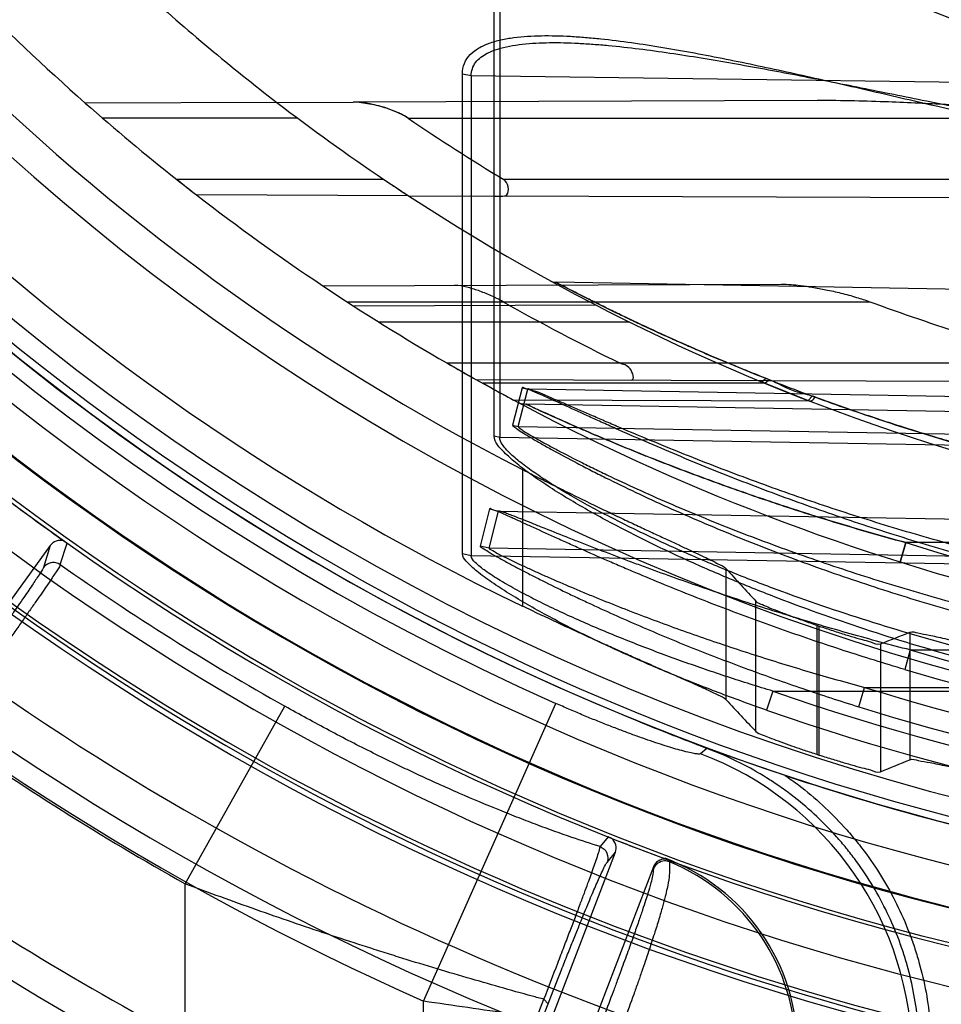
# Model space of a CAD drawing. Header units: millimetres. Extents: x 0 to 297, y 0 to 210.
# Tile 68 of 256: x 147.315 to 147.428, y 92.559 to 92.68. Entities that reach past the tile are written whole.
import ezdxf

# ---------------------------------------------------------------- set-up
doc = ezdxf.new("R2010")
doc.units = ezdxf.units.MM
doc.header["$LTSCALE"] = 16.335
doc.layers.get('0').update_dxf_attribs({"linetype": 'CONTINUOUS'})
for name, color, linetype in [('01_GLOBAL', 7, 'CONTINUOUS'), ('INTFCLR_144815', 7, 'CONTINUOUS'), ('INTFCLR_72935', 7, 'CONTINUOUS')]:
    doc.layers.add(name, color=color, linetype=linetype)

msp = doc.modelspace()

# ---------------------------------------------------------------- linework, layer by layer
at = {"color": 7, "linetype": 'Continuous'}
msp.add_circle((148.2308034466, 92.1164639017), 1.9, dxfattribs=at)
at = {"color": 9, "linetype": 'Continuous'}
msp.add_arc((148.2308034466, 92.1164639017), 1.8756493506, 92.9674534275, 177.0325465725, dxfattribs=at)
at = {"layer": '01_GLOBAL', "color": 7, "linetype": 'Continuous'}
msp.add_circle((148.2308034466, 92.1164639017), 1.925, dxfattribs=at)
at = {"layer": 'INTFCLR_144815', "color": 9, "linetype": 'Continuous'}
for p, q in [((147.3769395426, 92.62476989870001), (147.3769395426, 92.6080232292)), ((147.31903, 92.6154712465), (147.3181819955, 92.612781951)), ((147.3202573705, 92.6131254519), (147.3210913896, 92.6157580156)), ((147.401905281, 92.59654466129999), (147.401905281, 92.6126093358)), ((147.4055319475, 92.5926639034), (147.4055319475, 92.6086312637)), ((147.413021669, 92.6056883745), (147.413021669, 92.58987186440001)), ((147.4133056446, 92.5897802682), (147.4133056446, 92.60559143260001)), ((147.4244220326, 92.6048342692), (147.4244220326, 92.5892038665)), ((147.4207953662, 92.603413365), (147.4207953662, 92.58773428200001)), ((147.3647951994, 92.55960499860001), (147.3810165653, 92.596108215)), ((147.3355607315, 92.5739963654), (147.3477942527, 92.5957593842)), ((147.3995394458, 92.59058255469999), (147.3987292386, 92.5899491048)), ((147.3874253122, 92.5797416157), (147.386449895, 92.5785548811)), ((147.387293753, 92.57662659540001), (147.3883075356, 92.5778566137)), ((147.3949272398, 92.57685994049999), (147.3949278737, 92.5766880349)), ((147.3929730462, 92.57605854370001), (147.3929615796, 92.5758387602)), ((147.3355607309, 92.5548517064), (147.3355607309, 92.5739963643)), ((147.3647951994, 92.5365130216), (147.3647951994, 92.55960499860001)), ((147.3726886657, 92.5425304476), (147.3795494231, 92.55983489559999)), ((147.3795494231, 92.55983489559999), (147.3800698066, 92.55929742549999)), ((147.3733462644, 92.5419929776), (147.3800698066, 92.55929742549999))]:
    msp.add_line(p, q, dxfattribs=at)
at = {"layer": 'INTFCLR_144815', "color": 6, "linetype": 'Continuous'}
for p, q in [((147.3190299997, 92.6154712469), (147.2784345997, 92.5595964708)), ((147.3206814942, 92.6160251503), (147.3210913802, 92.6157579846)), ((147.3995394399, 92.5905825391), (147.3916661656, 92.5937051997)), ((147.4091185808, 92.5872871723), (147.4019595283, 92.5897431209)), ((147.3878726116, 92.5795433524), (147.3874253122, 92.5797416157)), ((147.3635208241, 92.5132850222), (147.3883075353, 92.5778566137)), ((147.3943371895, 92.5770810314), (147.3949273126, 92.5768601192)), ((147.3943930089, 92.57712127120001), (147.3943385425, 92.5770805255)), ((147.3949272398, 92.57685994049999), (147.3944462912, 92.57702018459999)), ((147.3929730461, 92.5760585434), (147.3681859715, 92.51148600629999))]:
    msp.add_line(p, q, dxfattribs=at)
at = {"layer": 'INTFCLR_144815', "color": 7, "linetype": 'Continuous'}
for p, q in [((147.3916661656, 92.5937051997), (147.3901252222, 92.5943345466)), ((147.3916661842, 92.5937052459), (147.3972087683, 92.59150506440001)), ((147.3972087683, 92.59150506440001), (147.4019582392, 92.5897443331)), ((147.4019595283, 92.5897431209), (147.3983902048, 92.5910509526))]:
    msp.add_line(p, q, dxfattribs=at)
at = {"layer": 'INTFCLR_144815', "color": 6, "linetype": 'Continuous'}
for radius in [0.3190566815, 0.3040475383]:
    msp.add_circle((147.5056636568, 92.8766036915), radius, dxfattribs=at)
for centre, radius, start, end in [((147.5056636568, 92.8766036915), 0.4398395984, 313.9937911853, 154.5150993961), ((147.5056636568, 92.8766036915), 0.4248395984, 312.9543589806, 154.5144414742), ((147.5056636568, 92.8766036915), 0.4107861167, 108.7136429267, 257.7559644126), ((147.5056636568, 92.8766036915), 0.3305190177, 45.0000000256, 314.9999999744), ((147.5056636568, 92.8766036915), 0.329927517, 44.99999995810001, 315.0000000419), ((147.5056636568, 92.8766036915), 0.3294494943, 44.99999997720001, 315.0000000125), ((147.5056636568, 92.8766036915), 0.3194853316, 47.86578076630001, 312.1342192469), ((147.5056636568, 92.8766036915), 0.3149183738, 45.72777364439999, 314.2722263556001), ((147.5056636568, 92.8766036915), 0.3049205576, 45.6663486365, 314.3336513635), ((147.5056636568, 92.8766036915), 0.305, 190.6326298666, 247.7397281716), ((147.5056636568, 92.8766036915), 0.2978344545, 205.6072723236, 244.3927276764), ((147.5056636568, 92.8766036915), 0.2828253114, 207.0737153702, 242.9262846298), ((147.5056636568, 92.8766036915), 0.4248395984, 205.4855585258, 293.0456409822), ((147.5056636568, 92.8766036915), 0.4398395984, 205.4849006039, 292.0062088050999), ((147.5056636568, 92.8766036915), 0.3195424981, 233.2829108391, 234.7170891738), ((147.5056636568, 92.8766036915), 0.2863173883, 251.1214044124, 251.1814515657), ((147.5056636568, 92.8766036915), 0.3013265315, 252.0945480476, 252.1512840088), ((147.5056636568, 92.8766036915), 0.305, 251.5461182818, 259.3673701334), ((147.5056636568, 92.8766036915), 0.3195424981, 248.2829108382, 249.6330621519), ((147.3857051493, 92.5537236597), 0.0249583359, 359.9884587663, 69.62933560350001)]:
    msp.add_arc(centre, radius, start, end, dxfattribs=at)
at = {"layer": 'INTFCLR_144815', "color": 9, "linetype": 'Continuous'}
for centre, radius, start, end in [((147.5056636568, 92.8766036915), 0.3443130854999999, 52.2436298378, 307.7563701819), ((147.5056636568, 92.8766036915), 0.4080560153, 125.9035433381, 247.5002459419), ((147.5056636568, 92.8766036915), 0.3243260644, 52.5411294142, 307.4588705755), ((147.5056636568, 92.8766036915), 0.3148108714, 45.7280221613, 314.2719778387), ((147.5056636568, 92.8766036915), 0.3098116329, 45.73034182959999, 314.2696581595), ((147.505663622, 92.8766037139), 0.3681107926, 125.9035433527, 247.5002459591), ((147.5056636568, 92.8766036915), 0.3069439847, 128.4841463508, 246.0405071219), ((147.5056636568, 92.8766036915), 0.4164420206, 203.8266800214, 313.0809380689), ((147.5056636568, 92.8766036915), 0.4214424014, 203.8278898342, 312.5732768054), ((147.5056636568, 92.8766036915), 0.4364412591, 203.8266800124, 319.1799903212), ((147.5056636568, 92.8766036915), 0.3468891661, 211.4870912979, 246.040507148), ((147.5056636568, 92.8766036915), 0.3393168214, 228.4596802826, 255.5403196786), ((147.5056636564, 92.8766036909), 0.3221742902, 234.8664381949, 240.6586020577), ((147.5056636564, 92.8766036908), 0.3471400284, 234.8720266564, 240.6586020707), ((147.3846464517, 92.5524389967), 0.0400668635, 0.1204669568, 69.421866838), ((147.5058872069, 92.8761409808), 0.3636453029, 234.7610892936, 242.0704016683), ((147.385416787, 92.5535236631), 0.0250409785, 0.1189342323, 67.6773709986)]:
    msp.add_arc(centre, radius, start, end, dxfattribs=at)
at = {"layer": 'INTFCLR_144815', "color": 7, "linetype": 'Continuous'}
for centre, radius, start, end in [((147.5642768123, 93.01933997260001), 0.4593021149, 247.717986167, 248.354145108), ((147.5176140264, 92.9022870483), 0.3332910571, 248.3876771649, 248.8223076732), ((147.4539469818, 92.7371425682), 0.1562988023, 248.8809501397, 249.1788294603)]:
    msp.add_arc(centre, radius, start, end, dxfattribs=at)
at = {"layer": 'INTFCLR_144815', "color": 6, "linetype": 'Continuous'}
for centre, major_axis, ratio, start_param, end_param in [((147.9284526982, 92.8766036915), (0.6345059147, 0), 0.7456587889, -2.5496427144, -2.5394757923), ((147.2306042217, 92.8766036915), (0.4127988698, 0), 0.7456587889, -1.0919724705, -1.0820479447), ((147.9464399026, 92.8766036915), (0.6615004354, 0), 0.7456587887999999, -2.5377874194, -2.5281979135), ((147.2126170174, 92.8766036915), (0.4397933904, 0), 0.7456587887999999, -1.0777008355, -1.0683155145)]:
    msp.add_ellipse(centre, major_axis=major_axis, ratio=ratio, start_param=start_param, end_param=end_param, dxfattribs=at)
for points, knots in [([(147.3769395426, 92.62476989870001), (147.3776781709, 92.624392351), (147.3791500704, 92.62364560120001), (147.3813403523, 92.62255073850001), (147.3834898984, 92.6214916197), (147.385572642, 92.6204792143), (147.3875788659, 92.6195161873), (147.3894862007, 92.61861071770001), (147.3912886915, 92.617763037), (147.3929704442, 92.61697775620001), (147.3945253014, 92.61625506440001), (147.3959442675, 92.6155966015), (147.3972200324, 92.615002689), (147.3983510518, 92.61447340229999), (147.3993274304, 92.6140066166), (147.4001576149, 92.6136104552), (147.4009955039, 92.6131605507), (147.4016345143, 92.61290961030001), (147.401905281, 92.6126093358)], [0, 0, 0, 0, 0.0895899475, 0.1782540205, 0.264459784, 0.3483927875, 0.4283590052, 0.5048038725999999, 0.5764208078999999, 0.6434830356, 0.7052603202, 0.7616011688, 0.8124264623, 0.8572535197, 0.8964350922, 0.9293997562, 0.9563322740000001, 1, 1, 1, 1]), ([(147.3206814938, 92.6160251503), (147.3203885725, 92.6161145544), (147.3197327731, 92.6161082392), (147.3192083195, 92.6157166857), (147.3190299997, 92.6154712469)], [0, 0, 0, 0, 0.5023648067, 1, 1, 1, 1]), ([(147.3202573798, 92.61312544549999), (147.3201346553, 92.61275976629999), (147.3197254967, 92.6122514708), (147.3192295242, 92.6114627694), (147.3187195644, 92.6107170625), (147.318125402, 92.60984401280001), (147.3174389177, 92.6088505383), (147.3166683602, 92.6077423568), (147.3158209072, 92.6065320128), (147.3149047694, 92.6052307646), (147.3139253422, 92.60384609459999), (147.3128861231, 92.6023828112), (147.3117967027, 92.60085451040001), (147.3106676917, 92.5992763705), (147.3095119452, 92.597666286), (147.3083342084, 92.59603029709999), (147.3071346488, 92.5943686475), (147.3063263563, 92.5932522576), (147.3059176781, 92.59268866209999)], [0, 0, 0, 0, 0.0463417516, 0.07622385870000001, 0.1124280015, 0.1547199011, 0.2031539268, 0.2574911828, 0.3168877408, 0.3806665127, 0.4486862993, 0.5206551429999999, 0.5962936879, 0.6741747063, 0.7537806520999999, 0.8344098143, 0.9163599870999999, 1, 1, 1, 1]), ([(147.3202573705, 92.613125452), (147.3200993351, 92.61323645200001), (147.3194133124, 92.61356136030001), (147.318505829, 92.61322681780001), (147.3181819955, 92.6127819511)], [0, 0, 0, 0, 0.2597922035, 1, 1, 1, 1]), ([(147.401905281, 92.59654466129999), (147.4016462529, 92.59682469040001), (147.4007786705, 92.5971639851), (147.3997063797, 92.5977169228), (147.398583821, 92.5982161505), (147.3975457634, 92.5986815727), (147.3963841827, 92.59919359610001), (147.3951053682, 92.59975561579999), (147.3936984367, 92.60037282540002), (147.392177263, 92.6010417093), (147.3905439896, 92.601763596), (147.3888171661, 92.60253203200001), (147.3869887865, 92.6033523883), (147.385076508, 92.6042191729), (147.3830930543, 92.60512857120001), (147.3810672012, 92.6060683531), (147.3790099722, 92.6070356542), (147.3776348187, 92.60769000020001), (147.3769395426, 92.6080232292)], [0, 0, 0, 0, 0.041635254, 0.0973686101, 0.133474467, 0.1753413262, 0.2216406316, 0.2719950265, 0.3278152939, 0.3893267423, 0.4533698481, 0.5227181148, 0.5956235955, 0.6720985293, 0.7518775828, 0.8337810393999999, 0.9158469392, 1, 1, 1, 1]), ([(147.4055319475, 92.6086312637), (147.4057367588, 92.60840904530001), (147.4063755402, 92.6082365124), (147.4072959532, 92.6077946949), (147.4082124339, 92.60744599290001), (147.4090668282, 92.6071134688), (147.4097923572, 92.6068404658), (147.4105614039, 92.60655647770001), (147.4113633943, 92.60626693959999), (147.412186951, 92.60597591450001), (147.4127423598, 92.6057838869), (147.413021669, 92.6056883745)], [0, 0, 0, 0, 0.1125708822, 0.2305685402, 0.3859713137, 0.4756995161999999, 0.5724421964, 0.6746373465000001, 0.7810981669, 0.8900432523, 1, 1, 1, 1]), ([(147.4133056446, 92.60559143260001), (147.4135845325, 92.6054963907), (147.4141384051, 92.60530973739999), (147.4149602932, 92.605038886), (147.4157583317, 92.60478232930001), (147.41652261, 92.6045412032), (147.4174455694, 92.60426311), (147.418459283, 92.60393729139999), (147.4196177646, 92.6037145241), (147.4204066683, 92.60326290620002), (147.4207953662, 92.603413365)], [0, 0, 0, 0, 0.1132283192, 0.2246143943, 0.3325398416, 0.4354210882, 0.5324099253, 0.7037564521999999, 0.8398244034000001, 1, 1, 1, 1]), ([(147.4244220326, 92.6048342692), (147.4247251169, 92.60495445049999), (147.4255537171, 92.60467349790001), (147.4266041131, 92.6045328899), (147.4277025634, 92.6042775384), (147.4287272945, 92.604049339), (147.4298859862, 92.603779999), (147.4311702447, 92.6034800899), (147.4325705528, 92.603151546), (147.4340806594, 92.6027976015), (147.4356812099, 92.6024253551), (147.4373077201, 92.6020501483), (147.4388751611, 92.60169330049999), (147.440346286, 92.60136274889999), (147.4418229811, 92.6010348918), (147.4434371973, 92.6006821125), (147.445282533, 92.6002851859), (147.4472937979, 92.59986222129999), (147.4486878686, 92.5995758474), (147.449387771, 92.599433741)], [0, 0, 0, 0, 0.0382781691, 0.0927907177, 0.1285247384, 0.1697517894, 0.2162924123, 0.2681033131, 0.3246091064, 0.3851484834, 0.4502004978, 0.5175319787, 0.5811197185, 0.6389302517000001, 0.6945516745, 0.7587086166, 0.8329158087, 0.9161531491, 1, 1, 1, 1]), ([(147.4055319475, 92.5926639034), (147.4057322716, 92.5924517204), (147.406349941, 92.592296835), (147.4072386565, 92.59188814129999), (147.4083391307, 92.59148898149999), (147.4095465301, 92.591044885), (147.4106152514, 92.59067367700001), (147.4115081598, 92.5903700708), (147.4122513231, 92.5901227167), (147.4127673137, 92.5899540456), (147.413021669, 92.58987186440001)], [0, 0, 0, 0, 0.1094306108, 0.2230668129, 0.3723575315, 0.5460542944, 0.7062836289, 0.7964219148, 0.8997590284, 1, 1, 1, 1]), ([(147.4133056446, 92.5897802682), (147.4135836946, 92.58969073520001), (147.414135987, 92.5895149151), (147.4149556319, 92.5892598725), (147.4157519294, 92.58901830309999), (147.4165150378, 92.5887912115), (147.4174376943, 92.5885294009), (147.4184526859, 92.58822127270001), (147.4196130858, 92.588016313), (147.4204080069, 92.587579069), (147.4207953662, 92.58773428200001)], [0, 0, 0, 0, 0.1127762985, 0.2237720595, 0.3313928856, 0.4340921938, 0.5309768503, 0.7024340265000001, 0.8388911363, 1, 1, 1, 1]), ([(147.4244220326, 92.5892038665), (147.4247361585, 92.58933258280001), (147.4256083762, 92.5890477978), (147.4267141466, 92.588915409), (147.4278755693, 92.58866134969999), (147.4289574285, 92.5884354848), (147.4301769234, 92.58816942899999), (147.4315258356, 92.58787368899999), (147.4324680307, 92.58766593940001), (147.4329595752, 92.5875577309)], [0, 0, 0, 0, 0.1170118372, 0.2857466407, 0.3965374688, 0.5239265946, 0.6674581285, 0.8265150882, 1, 1, 1, 1]), ([(147.3883075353, 92.5778566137), (147.3884174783, 92.5781430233), (147.388457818, 92.5787975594), (147.3881045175, 92.5793485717), (147.3878726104, 92.5795433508)], [0, 0, 0, 0, 0.5032262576, 1, 1, 1, 1]), ([(147.3944462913, 92.5770201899), (147.3941369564, 92.5770352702), (147.393495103, 92.576864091), (147.3930829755, 92.5763449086), (147.3929730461, 92.5760585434)], [0, 0, 0, 0, 0.502402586, 1, 1, 1, 1])]:
    msp.add_open_spline(points, degree=3, knots=knots, dxfattribs=at)
at = {"layer": 'INTFCLR_144815', "color": 9, "linetype": 'Continuous'}
for points, knots in [([(147.3181819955, 92.6127819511), (147.3180758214, 92.6124451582), (147.3175337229, 92.61175378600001), (147.3169182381, 92.6107560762), (147.3162335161, 92.60976583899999), (147.3156016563, 92.6088444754), (147.3148870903, 92.6078170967), (147.3140985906, 92.6066895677), (147.3132407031, 92.60547056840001), (147.3123199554, 92.6041687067), (147.3113426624, 92.6027931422), (147.3103155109, 92.60135322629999), (147.3092457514, 92.5998591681), (147.3081414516, 92.598322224), (147.30701109, 92.5967541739), (147.3058628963, 92.5951664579), (147.3050916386, 92.5941032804), (147.3047043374, 92.59357020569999)], [0, 0, 0, 0, 0.0451330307, 0.1093068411, 0.1510043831, 0.1987329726, 0.2521663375, 0.3109248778, 0.3745884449, 0.4426758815, 0.5147223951, 0.5902493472, 0.6687328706, 0.7495755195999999, 0.8321293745, 0.915785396, 1, 1, 1, 1]), ([(147.3987292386, 92.5899491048), (147.3986619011, 92.5898968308), (147.3983766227, 92.58990862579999), (147.3978813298, 92.5899686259), (147.3971108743, 92.5901417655), (147.3962066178, 92.5903786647), (147.3951904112, 92.5906752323), (147.3941098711, 92.59101232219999), (147.3929173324, 92.5914055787), (147.3918625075, 92.5917699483), (147.3909711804, 92.592087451), (147.3900254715, 92.5924310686), (147.3888074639, 92.59288645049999), (147.3873103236, 92.59346603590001), (147.3860346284, 92.5939763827), (147.3849940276, 92.5944025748), (147.383936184, 92.59484257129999), (147.3826081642, 92.5954076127), (147.3815479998, 92.59587205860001), (147.3810165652, 92.596108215)], [0, 0, 0, 0, 0.013585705, 0.0409556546, 0.0827444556, 0.1376444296, 0.1905747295, 0.2512465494, 0.3180869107, 0.3906707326, 0.4291006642, 0.4688796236, 0.5510283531, 0.6363326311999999, 0.7247294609, 0.7699968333, 0.8155430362, 0.9073192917, 1, 1, 1, 1]), ([(147.3864498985, 92.57855487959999), (147.3852868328, 92.5789141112), (147.3827174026, 92.5797571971), (147.3797938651, 92.5808097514), (147.3776419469, 92.58162423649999), (147.3760923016, 92.58222284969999), (147.3732632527, 92.583348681), (147.3690778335, 92.5851113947), (147.3652606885, 92.58683491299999), (147.3626393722, 92.5880682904), (147.360846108, 92.5889260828), (147.357687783, 92.5904741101), (147.3531699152, 92.59279574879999), (147.3495878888, 92.5947511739), (147.3477942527, 92.5957593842)], [0, 0, 0, 0, 0.086164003, 0.1913817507, 0.2199129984, 0.2490305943, 0.3089705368, 0.4354328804, 0.5704564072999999, 0.6053936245, 0.6404926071, 0.7111645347, 0.8543563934, 1, 1, 1, 1]), ([(147.4255891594, 92.5531321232), (147.4255893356, 92.5555764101), (147.425251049, 92.5592532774), (147.4242761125, 92.5634249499), (147.4235548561, 92.5657696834), (147.4223147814, 92.5692245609), (147.4204031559, 92.57308695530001), (147.4179929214, 92.57662878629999), (147.4164745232, 92.5785588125), (147.4140757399, 92.58133386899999), (147.4113225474, 92.58386426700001), (147.4083530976, 92.5860131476), (147.406299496, 92.587360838), (147.4034335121, 92.5889754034), (147.4009363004, 92.59006499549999), (147.3995390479, 92.5905830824)], [0, 0, 0, 0, 0.1511350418, 0.2266290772, 0.2646283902, 0.3027528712, 0.4535713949, 0.529235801, 0.5673659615, 0.6053470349, 0.756026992, 0.7968816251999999, 0.8319596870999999, 0.9078573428, 1, 1, 1, 1]), ([(147.4091172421, 92.5872879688), (147.4096833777, 92.5868990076), (147.412298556, 92.58500479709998), (147.4151252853, 92.58240763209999), (147.4176269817, 92.57951520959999), (147.4192136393, 92.57749817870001), (147.4217095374, 92.5738244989), (147.4236765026, 92.5698605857), (147.4249771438, 92.5662393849), (147.4257268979, 92.56380082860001), (147.4267338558, 92.5594839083), (147.4270870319, 92.55569650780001), (147.4270870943, 92.5531321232)], [0, 0, 0, 0, 0.05111079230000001, 0.2408886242, 0.2883330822, 0.3357775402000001, 0.4306664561, 0.620444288, 0.667888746, 0.7153332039, 0.8102221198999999, 1, 1, 1, 1]), ([(147.379549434, 92.55983489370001), (147.3801159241, 92.56131261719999), (147.3809421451, 92.56347089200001), (147.382008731, 92.56626047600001), (147.3827262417, 92.56814584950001), (147.3833794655, 92.5698698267), (147.3839640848, 92.5714232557), (147.3844808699, 92.57280312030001), (147.3850342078, 92.57430246), (147.3856320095, 92.57593588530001), (147.386131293, 92.57742743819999), (147.3864196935, 92.5782879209), (147.3864498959, 92.5785548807)], [0, 0, 0, 0, 0.2379027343, 0.347404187, 0.4489514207, 0.5411527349, 0.624539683, 0.6984655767, 0.7626358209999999, 0.8648443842, 0.95961317, 1, 1, 1, 1]), ([(147.3864498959, 92.5785548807), (147.3868018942, 92.57841373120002), (147.3874178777, 92.5778295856), (147.3874292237, 92.5769804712), (147.387293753, 92.57662659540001)], [0, 0, 0, 0, 0.500213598, 1, 1, 1, 1]), ([(147.3800698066, 92.55929742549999), (147.3806092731, 92.5606837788), (147.381401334, 92.5627063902), (147.3824351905, 92.565316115), (147.3831385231, 92.5670768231), (147.3837864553, 92.5686841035), (147.3843752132, 92.57012912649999), (147.3849031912, 92.5714100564), (147.385484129, 92.5727965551), (147.3861250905, 92.5743047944), (147.3867514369, 92.5756524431), (147.3871314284, 92.5764264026), (147.387293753, 92.57662659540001)], [0, 0, 0, 0, 0.2375777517, 0.3469017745, 0.4482955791, 0.5403742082, 0.6236604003, 0.6974962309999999, 0.7616212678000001, 0.8638058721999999, 0.9588390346, 1, 1, 1, 1]), ([(147.3949278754, 92.5766880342), (147.3949290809, 92.5760659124), (147.394972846, 92.5749622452), (147.3946776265, 92.57355100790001), (147.3943985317, 92.5723437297), (147.3940646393, 92.571096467), (147.3936219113, 92.56957265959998), (147.3931688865, 92.5681184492), (147.3927413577, 92.5667966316), (147.3922322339, 92.5652557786), (147.3916705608, 92.5636092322), (147.3910552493, 92.5618519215), (147.390352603, 92.55987430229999), (147.3897996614, 92.5583531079), (147.3894189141, 92.55731591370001)], [0, 0, 0, 0, 0.0922552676, 0.1626555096, 0.2128137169, 0.2761590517, 0.3540397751, 0.4481346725, 0.5020073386, 0.5600518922, 0.6887774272, 0.7599838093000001, 0.8361574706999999, 1, 1, 1, 1]), ([(147.3949278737, 92.5766880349), (147.3947449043, 92.5767625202), (147.3939863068, 92.5769270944), (147.3931632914, 92.5763627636), (147.3929615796, 92.5758387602)], [0, 0, 0, 0, 0.2602637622, 1, 1, 1, 1]), ([(147.3929615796, 92.5758387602), (147.3929307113, 92.57525924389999), (147.3927307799, 92.5742458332), (147.3923448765, 92.57296232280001), (147.3919932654, 92.57185410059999), (147.3916104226, 92.570704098), (147.3911261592, 92.5692936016), (147.3906507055, 92.56794350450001), (147.3902115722, 92.56671398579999), (147.3896942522, 92.5652788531), (147.3891334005, 92.563742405), (147.3885278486, 92.5621000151), (147.3878414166, 92.5602503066), (147.387307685, 92.55882543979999), (147.3869415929, 92.5578533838)], [0, 0, 0, 0, 0.0916624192, 0.1618002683, 0.2118836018, 0.2752596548, 0.3532464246, 0.4474249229, 0.5013387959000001, 0.5594589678, 0.6883761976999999, 0.7596770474, 0.8359393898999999, 1, 1, 1, 1]), ([(147.3795495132, 92.5598348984), (147.3790718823, 92.5599631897), (147.3759272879, 92.5608136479), (147.3699689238, 92.5624965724), (147.363791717, 92.5643636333), (147.3595484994, 92.5656992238), (147.3566540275, 92.566625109), (147.3515638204, 92.5682923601), (147.3442766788, 92.57079262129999), (147.3384690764, 92.57290575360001), (147.3355607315, 92.5739963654)], [0, 0, 0, 0, 0.032094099, 0.2113971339, 0.4017659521, 0.4508435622, 0.5000751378, 0.5989756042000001, 0.7984316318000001, 1, 1, 1, 1]), ([(147.4247129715, 92.5525232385), (147.4245179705, 92.552478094), (147.4239213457, 92.5524928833), (147.4227621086, 92.5525243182), (147.4214382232, 92.5526202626), (147.4201050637, 92.5527231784), (147.4184258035, 92.5528660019), (147.4160273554, 92.5530888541), (147.4134321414, 92.5533500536), (147.4111258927, 92.5535925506), (147.4085490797, 92.5538710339), (147.4051130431, 92.55425678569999), (147.4015405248, 92.5546754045), (147.3985212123, 92.5550392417), (147.3953230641, 92.5554315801), (147.3912029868, 92.5559502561), (147.3861329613, 92.55660964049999), (147.3818078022, 92.55718998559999), (147.378278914, 92.55767388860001), (147.3746976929, 92.55817217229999), (147.3702011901, 92.5588116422), (147.3666004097, 92.5593373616), (147.3647951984, 92.5596049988)], [0, 0, 0, 0, 0.0099482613, 0.0292570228, 0.0579250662, 0.07578321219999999, 0.095740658, 0.1416796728, 0.1955075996, 0.2253767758, 0.2569367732, 0.3243257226, 0.397226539, 0.4357120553, 0.4754769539, 0.5573722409, 0.6421035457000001, 0.7295885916, 0.7742669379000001, 0.8191373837, 0.909296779, 1, 1, 1, 1])]:
    msp.add_open_spline(points, degree=3, knots=knots, dxfattribs=at)
at = {"layer": 'INTFCLR_72935', "color": 9, "linetype": 'Continuous'}
for p, q in [((147.3734646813, 92.6288741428), (147.3734646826, 92.6844579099)), ((147.3741283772, 92.68433156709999), (147.3741283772, 92.6287112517)), ((147.3695455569, 92.61446885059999), (147.3695455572, 92.6732847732)), ((147.3695455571, 92.6732847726), (147.370627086, 92.6730836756)), ((147.3706270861, 92.6730836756), (147.3706270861, 92.61420957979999)), ((147.3706270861, 92.6730836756), (147.4906636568, 92.6715063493)), ((147.346805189, 92.66979916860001), (147.3233168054, 92.6697171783)), ((147.413039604, 92.67003037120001), (147.3561805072, 92.6698318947)), ((147.3493704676, 92.6678536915), (147.3254531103, 92.6678536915)), ((147.3628953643, 92.6678536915), (147.4541472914, 92.6678536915)), ((147.3599239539, 92.66035369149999), (147.3345252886, 92.66035369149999)), ((147.5106636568, 92.66035369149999), (147.374625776, 92.66035369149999)), ((147.3629391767, 92.6583518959), (147.3369683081, 92.6584425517)), ((147.4465842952, 92.6580599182), (147.3735661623, 92.6583148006)), ((147.5056636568, 92.64556814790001), (147.3810120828, 92.6477439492)), ((147.3524290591, 92.64731879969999), (147.4086775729, 92.6475151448)), ((147.3554110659, 92.64535369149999), (147.4195151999, 92.64535369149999)), ((147.3859385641, 92.64493577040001), (147.3562170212, 92.64483202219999)), ((147.3900562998, 92.6428536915), (147.3593306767, 92.6428536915)), ((147.3676388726, 92.6378536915), (147.4435626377, 92.6378536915)), ((147.3712126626, 92.6358230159), (147.4441011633, 92.635568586)), ((147.4067997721, 92.6359467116), (147.4062541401, 92.6355189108)), ((147.4071972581, 92.635784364), (147.4066557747, 92.6353536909)), ((147.4066557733, 92.6353536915), (147.3720566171, 92.6353536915)), ((147.3768851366, 92.6347946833), (147.3757117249, 92.6302277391)), ((147.3763848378, 92.6300548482), (147.3775635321, 92.6346189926)), ((147.3768851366, 92.6347946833), (147.3775635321, 92.6346189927)), ((147.5056636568, 92.6323846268), (147.3775635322, 92.6346189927)), ((147.4121268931, 92.6331801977), (147.3758211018, 92.6333069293)), ((147.4882072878, 92.630870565), (147.3773434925, 92.6328056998)), ((147.3757117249, 92.6302277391), (147.3763848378, 92.6300548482)), ((147.3763848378, 92.6300548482), (147.5056636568, 92.6277999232)), ((147.3741283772, 92.6287112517), (147.3734646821, 92.6288741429)), ((147.5056636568, 92.6264828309), (147.3741283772, 92.6287112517)), ((147.3728788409, 92.6199691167), (147.3717367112, 92.61540024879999)), ((147.3728788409, 92.6199691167), (147.3739832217, 92.6196900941)), ((147.3728328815, 92.6151254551), (147.3739832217, 92.6196900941)), ((147.3739832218, 92.6196900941), (147.4882072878, 92.6176977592)), ((147.3728328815, 92.6151254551), (147.3717367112, 92.61540024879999)), ((147.4882072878, 92.6131130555), (147.3728328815, 92.6151254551)), ((147.4232115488, 92.6134420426), (147.4239153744, 92.6158276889)), ((147.4239153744, 92.6158276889), (147.42321155, 92.61344204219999)), ((147.4906636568, 92.6158276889), (147.4239153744, 92.6158276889)), ((147.3706270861, 92.61420957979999), (147.3695455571, 92.61446885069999)), ((147.4906636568, 92.6121759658), (147.3706270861, 92.61420957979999)), ((147.4244437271, 92.60266585), (147.4237775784, 92.600270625)), ((147.4244437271, 92.60266585), (147.4906636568, 92.60266585)), ((147.4076099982, 92.597617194), (147.4068367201, 92.5952918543)), ((147.4076099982, 92.597617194), (147.5106636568, 92.597617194)), ((147.4181485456, 92.595696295), (147.4188477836, 92.59808114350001)), ((147.4188479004, 92.59808114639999), (147.4906636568, 92.59808114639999))]:
    msp.add_line(p, q, dxfattribs=at)
at = {"layer": 'INTFCLR_72935', "color": 6, "linetype": 'Continuous'}
for p, q in [((147.346805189, 92.66979916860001), (147.3561805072, 92.6698318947)), ((147.3629391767, 92.6583518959), (147.3735661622, 92.6583148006)), ((147.4066557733, 92.6353536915), (147.4062541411, 92.63551891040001))]:
    msp.add_line(p, q, dxfattribs=at)
at = {"layer": 'INTFCLR_72935', "color": 7, "linetype": 'Continuous'}
for p, q in [((147.3587007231, 92.6695096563), (147.3569113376, 92.6697993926)), ((147.3352978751, 92.65974451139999), (147.3345252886, 92.66035369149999)), ((147.3599239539, 92.66035369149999), (147.3608478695, 92.659733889)), ((147.3353011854, 92.6597419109), (147.3363735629, 92.6589035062)), ((147.3676388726, 92.6378536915), (147.3687034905, 92.63724137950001)), ((147.3731674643, 92.6347418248), (147.3720566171, 92.6353536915)), ((147.4066557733, 92.6353536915), (147.4119353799, 92.63325387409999)), ((147.4066557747, 92.6353536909), (147.4119353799, 92.63325387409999)), ((147.4124483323, 92.63379458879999), (147.4119353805, 92.63325387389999))]:
    msp.add_line(p, q, dxfattribs=at)
at = {"layer": 'INTFCLR_72935', "color": 6, "linetype": 'Continuous'}
for centre, radius, start, end in [((147.5056636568, 92.8766036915), 0.3017258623, 90, 270.0000000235), ((147.5056636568, 92.8766036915), 0.2867456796, 90, 270.0000000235), ((147.5056636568, 92.8766036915), 0.2757760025, 228.60750313, 231.6422147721), ((147.5056636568, 92.8766036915), 0.2607760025, 232.4700577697, 236.0223614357), ((147.5045872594, 92.8765440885), 0.2522464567, 235.8251649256, 238.9880868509), ((147.5056636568, 92.8766036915), 0.2757760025, 236.2445876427, 239.9671799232), ((147.5050482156, 92.8765413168), 0.2654807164, 240.5548188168, 244.0370164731), ((147.5047788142, 92.87643460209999), 0.2463092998, 249.7470830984, 255.6092353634), ((147.5054695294, 92.876605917), 0.2941688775, 252.7321003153, 266.6152856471)]:
    msp.add_arc(centre, radius, start, end, dxfattribs=at)
at = {"layer": 'INTFCLR_72935', "color": 9, "linetype": 'Continuous'}
for centre, radius, start, end in [((147.5056636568, 92.8766036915), 0.2107755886, 202.4933176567, 269.9999999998), ((147.5056636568, 92.8766036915), 0.2757760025, 224.4326480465, 228.60750313), ((147.5056636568, 92.8766036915), 0.2607760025, 227.7850563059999, 232.4700577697), ((147.5056636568, 92.8766036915), 0.2757760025, 232.2866422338, 236.2445876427), ((147.5056636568, 92.8766036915), 0.2607760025, 236.8175561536, 270), ((147.3810382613, 92.6492437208), 0.0015, 241.2710318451, 268.9999999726), ((147.5056636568, 92.8766036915), 0.2757760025, 240.8211786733, 269.9999999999), ((147.4006281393, 92.62026853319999), 0.0168491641, 67.05308987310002, 68.5131805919), ((147.3773871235, 92.635305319), 0.0025, 242.0044590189, 268.9999999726), ((147.5056203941, 92.87660567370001), 0.2732780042, 252.6035705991, 266.3466731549), ((147.5058109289, 92.876605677), 0.2857685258, 253.4572210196, 266.4682838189), ((147.5058542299, 92.87660381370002), 0.2882648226, 253.4574954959, 266.4686572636), ((147.5047137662, 92.87651900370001), 0.2953224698, 250.8036859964, 267.2730962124), ((147.5054222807, 92.8765860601), 0.2916508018, 252.7319313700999, 266.6160883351), ((147.504750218, 92.8765202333), 0.2977859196, 250.8037403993, 267.2886501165)]:
    msp.add_arc(centre, radius, start, end, dxfattribs=at)
at = {"layer": 'INTFCLR_72935', "color": 7, "linetype": 'Continuous'}
for centre, radius, start, end in [((147.5056636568, 92.8766036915), 0.2757760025, 231.6422147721, 232.2866422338), ((147.5056636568, 92.8766036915), 0.2607760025, 236.0223614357, 236.8175561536), ((147.4642323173, 92.82337947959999), 0.2083274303, 231.9156817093, 232.3465105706), ((147.5862085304, 92.9978681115), 0.4063522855, 236.3172243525, 236.5229421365), ((147.427318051, 92.75751870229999), 0.1182315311, 236.3102727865, 237.0084547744), ((147.5056636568, 92.8766036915), 0.2757760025, 239.9671799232, 240.8211786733), ((147.5012743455, 92.86883872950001), 0.2668564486, 240.2123336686, 240.8311865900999), ((147.5029567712, 92.871597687), 0.2700851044, 241.2786922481, 241.9186658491), ((147.5016103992, 92.8691077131), 0.2672544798, 241.2756202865, 241.9220501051)]:
    msp.add_arc(centre, radius, start, end, dxfattribs=at)
at = {"layer": 'INTFCLR_72935', "color": 9, "linetype": 'Continuous'}
for points, knots in [([(147.3695455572, 92.6732847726), (147.3695455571, 92.67372566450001), (147.369775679, 92.6750450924), (147.3711717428, 92.6763610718), (147.3728430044, 92.67709095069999), (147.3743031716, 92.6775012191), (147.3764389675, 92.67786356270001), (147.379293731, 92.6780266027), (147.3822277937, 92.6779441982), (147.3846544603, 92.67777307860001), (147.3871551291, 92.6775360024), (147.390315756, 92.67714012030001), (147.3954421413, 92.6763472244), (147.4019355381, 92.6751288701), (147.4084693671, 92.6737400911), (147.4137635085, 92.67255966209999), (147.4191165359, 92.6713399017), (147.4285150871, 92.66915641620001), (147.4419665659, 92.6660405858), (147.4554908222, 92.66317598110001), (147.4663785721, 92.6611667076), (147.4745842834, 92.659836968), (147.482550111, 92.6587610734), (147.4877890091, 92.6582107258), (147.4902728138, 92.6579894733)], [0, 0, 0, 0, 0.0106014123, 0.0311002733, 0.04248417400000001, 0.0545763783, 0.0674142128, 0.0945321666, 0.1231470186, 0.1379557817, 0.1530209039, 0.1835414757, 0.2145310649, 0.27774137, 0.3423681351, 0.3751438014, 0.4081664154, 0.4743826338, 0.6071538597, 0.7401756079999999, 0.8067452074, 0.8733578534, 0.9400394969, 1, 1, 1, 1]), ([(147.370627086, 92.6730836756), (147.3706270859, 92.67365040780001), (147.3710518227, 92.67485686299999), (147.3724510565, 92.6758127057), (147.3739053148, 92.6763749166), (147.3753496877, 92.6767216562), (147.3774673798, 92.67703115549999), (147.380295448, 92.67716459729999), (147.383203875, 92.6770871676), (147.3856106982, 92.6769339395), (147.3880900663, 92.6767237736), (147.3912238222, 92.6763752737), (147.3963060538, 92.67568057), (147.4027446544, 92.6746173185), (147.4092272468, 92.67340863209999), (147.4144789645, 92.6723834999), (147.4197875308, 92.67132583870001), (147.4291093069, 92.6694355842), (147.442456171, 92.66674609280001), (147.4558687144, 92.6642853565), (147.4666633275, 92.662565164), (147.4748014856, 92.6614289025), (147.4827198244, 92.6605096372), (147.4879317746, 92.66004066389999), (147.4904130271, 92.65985187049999)], [0, 0, 0, 0, 0.013828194, 0.0286504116, 0.0398545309, 0.0519053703, 0.0647738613, 0.0920453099, 0.1208415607, 0.1357377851, 0.1508853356, 0.1815512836, 0.2126594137, 0.2760358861, 0.3407542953, 0.3735558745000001, 0.4065951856, 0.4728282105, 0.6056351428, 0.7388017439, 0.8055156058, 0.8723324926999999, 0.9392827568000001, 1, 1, 1, 1]), ([(147.3810120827, 92.6477439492), (147.3817303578, 92.64736734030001), (147.384185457, 92.64609455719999), (147.3871873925, 92.6445979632), (147.3900361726, 92.6432288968), (147.3922959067, 92.64216195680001), (147.3946416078, 92.64108544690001), (147.3970598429, 92.6400081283), (147.3995760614, 92.63891026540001), (147.4041078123, 92.63699614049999), (147.4107569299, 92.6343736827), (147.4175687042, 92.6319395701), (147.423145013, 92.6301007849), (147.4288136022, 92.62833546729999), (147.4359813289, 92.6262984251), (147.4446742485, 92.6241384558), (147.4563362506, 92.62165011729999), (147.4710118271, 92.6192735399), (147.4884532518, 92.6176143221), (147.5000210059, 92.6172553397), (147.5056636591, 92.6172556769)], [0, 0, 0, 0, 0.0187784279, 0.0640286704, 0.0776573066, 0.0919599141, 0.1218885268, 0.1374130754, 0.1532557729, 0.1854520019, 0.2513120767, 0.3187196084, 0.3529057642, 0.3872578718, 0.4561807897, 0.5254037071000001, 0.5946128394, 0.73223709, 0.8693510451, 1, 1, 1, 1]), ([(147.4067997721, 92.6359467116), (147.4060525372, 92.63624222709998), (147.4045648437, 92.6368372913), (147.4016373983, 92.638034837), (147.3980886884, 92.639546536), (147.3939995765, 92.64137053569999), (147.3907520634, 92.6428825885), (147.3883153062, 92.6440567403), (147.3866493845, 92.64487065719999), (147.385132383, 92.6456294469), (147.3832651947, 92.64657225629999), (147.3819109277, 92.64727012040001), (147.3810120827, 92.6477439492)], [0, 0, 0, 0, 0.08496711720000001, 0.1694240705, 0.3344431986, 0.4928097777, 0.6428537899, 0.7132112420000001, 0.7788228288, 0.838906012, 0.8925646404, 1, 1, 1, 1]), ([(147.5056636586, 92.60387899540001), (147.4998405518, 92.6038828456), (147.4879155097, 92.6042717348), (147.4699687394, 92.6060336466), (147.4549069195, 92.608529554), (147.4429596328, 92.6111194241), (147.4355287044, 92.61298634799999), (147.4296192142, 92.61462471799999), (147.4237675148, 92.6163488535), (147.4165654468, 92.6186583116), (147.4080990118, 92.62166390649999), (147.4012114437, 92.6243401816), (147.395865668, 92.626544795), (147.392034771, 92.6281811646), (147.3889540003, 92.62953773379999), (147.3865907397, 92.6305973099), (147.3844243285, 92.6315781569), (147.3824017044, 92.6325014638), (147.3804369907, 92.6333991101), (147.3791597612, 92.63396217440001), (147.3779689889, 92.6345038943), (147.3774222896, 92.6346549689), (147.3769077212, 92.63488222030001), (147.3768851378, 92.6347946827)], [0, 0, 0, 0, 0.1307921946, 0.2677748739, 0.4047572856, 0.473433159, 0.5423157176, 0.5768147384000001, 0.6111674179, 0.6793312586, 0.7466625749, 0.812928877, 0.8452761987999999, 0.8765399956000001, 0.9064942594, 0.9208793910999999, 0.9347191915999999, 0.9598817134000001, 0.970963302, 0.9829261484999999, 0.9921262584, 0.9979694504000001, 1, 1, 1, 1]), ([(147.505663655, 92.6052476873), (147.499864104, 92.6052512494), (147.4879990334, 92.60561989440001), (147.4701456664, 92.6072910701), (147.4551652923, 92.60965897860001), (147.4432808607, 92.6121178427), (147.4358897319, 92.61389065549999), (147.430011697, 92.6154468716), (147.4241932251, 92.6170841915), (147.4170321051, 92.6192777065), (147.4086120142, 92.6221337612), (147.4017606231, 92.624678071), (147.3964428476, 92.6267744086), (147.3926326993, 92.6283302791), (147.3895683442, 92.6296203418), (147.3872176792, 92.630628), (147.3850630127, 92.6315607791), (147.3830509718, 92.63243871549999), (147.381097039, 92.63329280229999), (147.3798253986, 92.6338271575), (147.3786432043, 92.63434552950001), (147.378094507, 92.6344828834), (147.3775871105, 92.6347058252), (147.3775635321, 92.6346189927)], [0, 0, 0, 0, 0.1313519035, 0.2686612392, 0.4058651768, 0.4745970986, 0.5434924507, 0.5779799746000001, 0.6123086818, 0.680386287, 0.7475793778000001, 0.8136565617, 0.8458924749, 0.877037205, 0.9068677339, 0.9211905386, 0.9349689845, 0.9600182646, 0.9710506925, 0.9829632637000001, 0.9921304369, 0.9979621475, 1, 1, 1, 1]), ([(147.5056636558, 92.6172556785), (147.5018380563, 92.6172586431), (147.4940117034, 92.6174192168), (147.4822173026, 92.61817838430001), (147.4703074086, 92.619474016), (147.4584737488, 92.62129085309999), (147.446718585, 92.6236347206), (147.437975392, 92.62577989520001), (147.4321865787, 92.62738454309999), (147.4283512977, 92.6284914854), (147.4236057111, 92.6299432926), (147.4179858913, 92.6318002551), (147.4142812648, 92.6331118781), (147.4124483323, 92.63379458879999)], [0, 0, 0, 0, 0.1206088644, 0.2467093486, 0.3724880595, 0.4981837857, 0.6240325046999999, 0.7502704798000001, 0.7818918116, 0.8134145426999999, 0.8761180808, 0.9383352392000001, 1, 1, 1, 1]), ([(147.4239153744, 92.6158276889), (147.4216170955, 92.6164544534), (147.4170478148, 92.61774825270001), (147.4102690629, 92.619854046), (147.4035925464, 92.62210462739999), (147.3981098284, 92.62409777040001), (147.3938017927, 92.6257575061), (147.3911600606, 92.6268073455), (147.3890911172, 92.6276534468), (147.3871065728, 92.62847823), (147.3847442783, 92.6294808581), (147.3825015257, 92.63046774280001), (147.3808161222, 92.63121275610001), (147.3795411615, 92.6318041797), (147.3781692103, 92.63237026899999), (147.3777731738, 92.63264278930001), (147.3772813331, 92.6328067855), (147.3773434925, 92.6328056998)], [0, 0, 0, 0, 0.143999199, 0.2870321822, 0.4290317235, 0.5698547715, 0.6396317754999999, 0.7080941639, 0.7416889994, 0.7747394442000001, 0.8380349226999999, 0.8965827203, 0.9235689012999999, 0.9481140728, 0.9856404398, 0.9962420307, 1, 1, 1, 1]), ([(147.4239153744, 92.6158276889), (147.4216170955, 92.6164544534), (147.4170478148, 92.61774825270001), (147.4102690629, 92.619854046), (147.4035925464, 92.62210462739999), (147.3981098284, 92.62409777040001), (147.3938017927, 92.6257575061), (147.3911600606, 92.6268073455), (147.3890911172, 92.6276534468), (147.3871065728, 92.62847823), (147.3847442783, 92.6294808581), (147.3825015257, 92.63046774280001), (147.3808161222, 92.63121275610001), (147.3795411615, 92.6318041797), (147.3781692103, 92.63237026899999), (147.3777731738, 92.63264278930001), (147.3772813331, 92.6328067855), (147.3773434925, 92.6328056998)], [0, 0, 0, 0, 0.143999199, 0.2870321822, 0.4290317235, 0.5698547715, 0.6396317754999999, 0.7080941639, 0.7416889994, 0.7747394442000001, 0.8380349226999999, 0.8965827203, 0.9235689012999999, 0.9481140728, 0.9856404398, 0.9962420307, 1, 1, 1, 1]), ([(147.3773434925, 92.6328056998), (147.3781177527, 92.6324449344), (147.3796621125, 92.6317347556), (147.3816476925, 92.6308432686), (147.3833166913, 92.6301064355), (147.3851759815, 92.6292984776), (147.387611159, 92.62826348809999), (147.3901129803, 92.6272313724), (147.3921804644, 92.62640290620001), (147.3943002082, 92.62556496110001), (147.3980699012, 92.62411324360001), (147.4035425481, 92.6221223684), (147.4090972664, 92.62024777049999), (147.413607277, 92.6188182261), (147.4181669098, 92.617430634), (147.4216116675, 92.6164560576), (147.4239153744, 92.6158276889)], [0, 0, 0, 0, 0.0516329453, 0.1027490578, 0.1315642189, 0.1619138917, 0.2252910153, 0.2915054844, 0.3255022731, 0.3599249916, 0.4292866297, 0.569678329, 0.7119073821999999, 0.7836250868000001, 0.8556591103, 1, 1, 1, 1]), ([(147.375711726, 92.6302277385), (147.3756935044, 92.63015653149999), (147.3759845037, 92.62997174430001), (147.3763509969, 92.6296607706), (147.3771185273, 92.6291919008), (147.3780697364, 92.62860875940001), (147.3792498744, 92.6279284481), (147.3811146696, 92.6268836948), (147.3831602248, 92.62579005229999), (147.385349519, 92.6246610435), (147.3877430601, 92.6234575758), (147.3908752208, 92.62194069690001), (147.3947652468, 92.62014655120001), (147.400163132, 92.6177767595), (147.4071216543, 92.6149458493), (147.4142491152, 92.612336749), (147.4200727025, 92.6103771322), (147.4259760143, 92.60850526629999), (147.4319382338, 92.6067850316), (147.4379501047, 92.6052178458), (147.4439854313, 92.6037549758), (147.454560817, 92.6014769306), (147.4697714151, 92.5989979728), (147.4878416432, 92.5972753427), (147.4998235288, 92.59690781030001), (147.5056636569, 92.5969117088)], [0, 0, 0, 0, 0.00162462, 0.005738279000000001, 0.0122045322, 0.020624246, 0.0307531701, 0.0421855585, 0.06792149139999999, 0.08199191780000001, 0.09663587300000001, 0.1271351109, 0.1589097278, 0.191316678, 0.2574313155, 0.3249182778, 0.3590433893, 0.3932372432, 0.4617974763, 0.496170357, 0.5305546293, 0.5990535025, 0.7352415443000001, 0.8709143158, 1, 1, 1, 1]), ([(147.3763848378, 92.6300548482), (147.3763663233, 92.6299860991), (147.3766588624, 92.6298101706), (147.3770195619, 92.62951438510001), (147.3777844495, 92.6290681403), (147.378729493, 92.62851313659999), (147.379903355, 92.6278656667), (147.3817582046, 92.6268711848), (147.3837925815, 92.6258305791), (147.3859695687, 92.6247565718), (147.3883505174, 92.62361142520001), (147.3914661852, 92.62216826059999), (147.39533517, 92.62046182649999), (147.4007053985, 92.6182076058), (147.4076281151, 92.6155155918), (147.4147153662, 92.61303654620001), (147.4205062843, 92.6111749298), (147.4263790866, 92.6093961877), (147.4323091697, 92.60776239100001), (147.4382876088, 92.6062745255), (147.4442914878, 92.6048854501), (147.4548142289, 92.60272249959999), (147.4699444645, 92.6003712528), (147.487923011, 92.5987382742), (147.4998463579, 92.59839063), (147.5056636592, 92.59839481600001)], [0, 0, 0, 0, 0.0015875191, 0.005652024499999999, 0.0120574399, 0.0204079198, 0.0304610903, 0.0418143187, 0.0673891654, 0.08137944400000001, 0.0959450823, 0.1262962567, 0.1579362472, 0.190224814, 0.2561523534, 0.3235168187, 0.357604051, 0.3917751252, 0.4603324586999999, 0.4947236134, 0.5291383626, 0.5977313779, 0.7342178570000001, 0.8702910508, 1, 1, 1, 1]), ([(147.4548601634, 92.5961536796), (147.4508637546, 92.5968683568), (147.4429184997, 92.5984714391), (147.4311469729, 92.6014083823), (147.4195695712, 92.6048810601), (147.4100981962, 92.6082384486), (147.4035812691, 92.61084836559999), (147.3998969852, 92.6124171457), (147.3962716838, 92.614025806), (147.3918610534, 92.61610847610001), (147.3875870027, 92.6183148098), (147.3843129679, 92.6201425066), (147.3819913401, 92.6215161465), (147.3798147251, 92.6228919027), (147.3778446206, 92.624246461), (147.3761048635, 92.6255597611), (147.3745986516, 92.6269497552), (147.3734646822, 92.62809938), (147.3734646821, 92.6288741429)], [0, 0, 0, 0, 0.136918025, 0.2732477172, 0.4090276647, 0.5444032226, 0.6119847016, 0.6457540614, 0.6794468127, 0.745740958, 0.8102216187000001, 0.8416210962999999, 0.8721801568, 0.9012088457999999, 0.9283683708, 0.9530468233, 0.9738709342, 1, 1, 1, 1]), ([(147.4550991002, 92.597617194), (147.4511263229, 92.59830245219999), (147.4432242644, 92.5998111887), (147.4315155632, 92.60260133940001), (147.4199996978, 92.6058981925), (147.410575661, 92.6090888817), (147.4040887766, 92.6115693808), (147.4004243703, 92.6130641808), (147.3968172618, 92.6145888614), (147.3924326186, 92.6165714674), (147.3881785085, 92.61866718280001), (147.3849216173, 92.6204076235), (147.3826106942, 92.62171250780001), (147.3804487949, 92.6230210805), (147.3784805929, 92.62431105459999), (147.3767776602, 92.6255512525), (147.3754141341, 92.6267103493), (147.3745031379, 92.62769747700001), (147.3741253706, 92.628414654), (147.3741283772, 92.6287112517)], [0, 0, 0, 0, 0.137561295, 0.2744141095, 0.4105726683, 0.5461541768, 0.6137615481, 0.64752046, 0.6811904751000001, 0.7473830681, 0.8116887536, 0.8429640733, 0.87337893, 0.9022313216, 0.9291876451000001, 0.9536238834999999, 0.9741733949, 0.9898789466, 1, 1, 1, 1]), ([(147.4237775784, 92.600270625), (147.4212956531, 92.6010078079), (147.4163642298, 92.60254172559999), (147.4090497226, 92.60502132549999), (147.4018450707, 92.607663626), (147.3959280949, 92.6099953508), (147.3918364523, 92.6116884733), (147.3895225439, 92.6126679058), (147.3872492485, 92.61364408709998), (147.3850128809, 92.6146240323), (147.3828234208, 92.6156003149), (147.3807606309, 92.61652904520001), (147.3787876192, 92.6174289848), (147.376928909, 92.6182768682), (147.3756835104, 92.61884726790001), (147.3746358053, 92.6193047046), (147.3737258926, 92.6197298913), (147.3733013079, 92.6198317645), (147.3728964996, 92.62003948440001), (147.3728788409, 92.61996911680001)], [0, 0, 0, 0, 0.1421697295, 0.2835504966, 0.4240562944, 0.5635103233, 0.6327421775, 0.6672045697, 0.7014825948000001, 0.7685926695, 0.801277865, 0.8331134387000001, 0.8928326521, 0.9202470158, 0.9455271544, 0.9674498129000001, 0.9848200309, 0.9960162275, 1, 1, 1, 1]), ([(147.4244437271, 92.60266585), (147.421986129, 92.60330113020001), (147.4171004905, 92.60461337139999), (147.4098498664, 92.6067500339), (147.4027075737, 92.6090292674), (147.3968387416, 92.61104416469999), (147.3927798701, 92.6125103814), (147.3904856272, 92.6133589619), (147.3882319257, 92.6142029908), (147.3860150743, 92.61505319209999), (147.3838437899, 92.61589893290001), (147.3817982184, 92.61670450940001), (147.3798435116, 92.61748240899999), (147.377996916, 92.6182238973), (147.3767729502, 92.6187096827), (147.37576291, 92.6191075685), (147.3750240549, 92.6193833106), (147.3744761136, 92.61959360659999), (147.3742303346, 92.61964122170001), (147.373989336, 92.6197310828), (147.3739832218, 92.6196900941)], [0, 0, 0, 0, 0.1428661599, 0.2846941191, 0.4253938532, 0.5647911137, 0.6339017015, 0.6682813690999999, 0.7024658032, 0.7693486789, 0.8019095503, 0.8336157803, 0.8930777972, 0.9203528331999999, 0.9455348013, 0.9673935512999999, 0.9808836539, 0.9911503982, 0.9976675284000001, 1, 1, 1, 1]), ([(147.3717367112, 92.61540024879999), (147.3717105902, 92.6152953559), (147.3722290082, 92.6150918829), (147.3727476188, 92.61464379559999), (147.3738889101, 92.61404842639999), (147.3750805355, 92.61337340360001), (147.3763823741, 92.6126844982), (147.3776809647, 92.6120071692), (147.3795358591, 92.6110631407), (147.3814578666, 92.6101145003), (147.3834390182, 92.60916457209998), (147.3854961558, 92.6081970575), (147.3881153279, 92.6070003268), (147.3923871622, 92.60512103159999), (147.3978397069, 92.6028563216), (147.4045068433, 92.6002948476), (147.4112850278, 92.5978942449), (147.4158539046, 92.5964095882), (147.4181485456, 92.595696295)], [0, 0, 0, 0, 0.0064168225, 0.0232264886, 0.0481960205, 0.0786894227, 0.1059651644, 0.135247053, 0.1657369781, 0.2294762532, 0.2624926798, 0.2961585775, 0.3644237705, 0.4334259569, 0.573190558, 0.7148596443, 0.8573559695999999, 1, 1, 1, 1]), ([(147.3728328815, 92.6151254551), (147.3728053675, 92.61502794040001), (147.3733312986, 92.614861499), (147.3738315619, 92.6144635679), (147.3749692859, 92.6139510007), (147.3761480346, 92.6133641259), (147.3774383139, 92.61276488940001), (147.3787258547, 92.61217791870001), (147.3805652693, 92.61135757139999), (147.3824706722, 92.6105347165), (147.3844342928, 92.609711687), (147.3864741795, 92.60887197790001), (147.3890722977, 92.60783639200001), (147.3933094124, 92.60620686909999), (147.3987188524, 92.6042494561), (147.4053286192, 92.6020375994), (147.4120487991, 92.5999688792), (147.4165750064, 92.59869492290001), (147.4188477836, 92.59808114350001)], [0, 0, 0, 0, 0.0061823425, 0.022732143, 0.047425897, 0.07765149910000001, 0.1047063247, 0.1337995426, 0.1641105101, 0.2275536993, 0.260452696, 0.2940192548, 0.3621540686, 0.4311045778, 0.5710091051, 0.7131235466, 0.8563543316, 1, 1, 1, 1]), ([(147.4068367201, 92.5952918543), (147.4049713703, 92.59594130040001), (147.4012633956, 92.5972856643), (147.3957670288, 92.59944722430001), (147.3912516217, 92.601374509), (147.3876886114, 92.60299707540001), (147.3850548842, 92.6042514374), (147.38246984, 92.605542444), (147.3799560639, 92.6068641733), (147.3775438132, 92.60820764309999), (147.3752682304, 92.6095633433), (147.3731971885, 92.61090583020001), (147.3714136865, 92.6122054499), (147.3701935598, 92.61330019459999), (147.3695455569, 92.6141199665), (147.3695455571, 92.61446885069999)], [0, 0, 0, 0, 0.1399438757, 0.2794113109, 0.4184090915, 0.4877306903, 0.5567890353, 0.6250832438, 0.6924456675, 0.7579830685, 0.8207372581, 0.8799240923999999, 0.9333391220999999, 0.9752810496, 1, 1, 1, 1]), ([(147.4076099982, 92.597617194), (147.405761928, 92.5981759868), (147.4020884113, 92.5993323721), (147.3966381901, 92.6011970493), (147.3921572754, 92.60286127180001), (147.3886228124, 92.6042685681), (147.3860098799, 92.60535093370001), (147.3834476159, 92.6064710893), (147.380954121, 92.6076138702), (147.3785633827, 92.6087790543), (147.3763066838, 92.6099535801), (147.3742586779, 92.6111167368), (147.3724835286, 92.6122417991), (147.3713033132, 92.61317897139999), (147.3706204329, 92.6138974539), (147.3706270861, 92.61420957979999)], [0, 0, 0, 0, 0.1416682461, 0.2825575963, 0.4226369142, 0.4923524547, 0.5616984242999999, 0.6301515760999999, 0.6975373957, 0.7629297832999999, 0.8253476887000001, 0.8839514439, 0.9364758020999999, 0.977092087, 1, 1, 1, 1])]:
    msp.add_open_spline(points, degree=3, knots=knots, dxfattribs=at)
at = {"layer": 'INTFCLR_72935', "color": 7, "linetype": 'Continuous'}
for points, knots in [([(147.362895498, 92.667853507), (147.362510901, 92.6681161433), (147.3615797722, 92.66860014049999), (147.35994232, 92.6692152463), (147.3581042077, 92.6696739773), (147.3567917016, 92.6698372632), (147.356181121, 92.6698324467)], [0, 0, 0, 0, 0.1975773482, 0.4426438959, 0.7409573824, 1, 1, 1, 1]), ([(147.3628953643, 92.6678536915), (147.3623971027, 92.6681793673), (147.3610417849, 92.66886196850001), (147.359591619, 92.6693078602), (147.3587007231, 92.6695096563)], [0, 0, 0, 0, 0.3945435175, 1, 1, 1, 1]), ([(147.4541472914, 92.6678536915), (147.4535205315, 92.667970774), (147.4520990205, 92.66812249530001), (147.4502167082, 92.6682745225), (147.4484681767, 92.6683997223), (147.446961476, 92.66850101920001), (147.4453175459, 92.66860599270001), (147.4435220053, 92.6687163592), (147.4415637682, 92.66883394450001), (147.4394308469, 92.6689587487), (147.4371053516, 92.6690911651), (147.4345646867, 92.6692318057), (147.4317842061, 92.6693816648), (147.4287346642, 92.6695390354), (147.4253737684, 92.669700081), (147.4216380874, 92.6698557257), (147.4174866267, 92.669998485), (147.4145688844, 92.67002132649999), (147.4130396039, 92.67003037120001)], [0, 0, 0, 0, 0.0464525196, 0.1039736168, 0.137643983, 0.1741564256, 0.2139945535, 0.2576555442, 0.3052176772, 0.3569188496, 0.4133153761, 0.4749160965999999, 0.5423024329, 0.6161812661, 0.6973861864, 0.78743971, 0.8885822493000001, 1, 1, 1, 1]), ([(147.4127919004, 92.6336879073), (147.4119963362, 92.6339689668), (147.4099971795, 92.63428647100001), (147.4082594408, 92.6353352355), (147.4071972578, 92.6357843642)], [0, 0, 0, 0, 0.4225125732, 1, 1, 1, 1]), ([(147.4119353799, 92.63325387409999), (147.4120546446, 92.63315147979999), (147.412519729, 92.6331718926), (147.4126815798, 92.6335229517), (147.4127919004, 92.6336879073)], [0, 0, 0, 0, 0.4419960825, 1, 1, 1, 1])]:
    msp.add_open_spline(points, degree=3, knots=knots, dxfattribs=at)
at = {"layer": 'INTFCLR_72935', "color": 6, "linetype": 'Continuous'}
for points, knots in [([(147.3735661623, 92.6583148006), (147.3740417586, 92.65831314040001), (147.3755476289, 92.657997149), (147.3751735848, 92.6600243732), (147.374625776, 92.66035369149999)], [0, 0, 0, 0, 0.4266326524, 1, 1, 1, 1]), ([(147.3745403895, 92.64535369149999), (147.3740408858, 92.6456356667), (147.3730443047, 92.6461248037), (147.3715549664, 92.6467212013), (147.3701018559, 92.6471689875), (147.3691211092, 92.6473770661), (147.3686253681, 92.64737533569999)], [0, 0, 0, 0, 0.2734968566, 0.5285538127, 0.7636243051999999, 1, 1, 1, 1]), ([(147.4086775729, 92.6475151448), (147.4094571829, 92.6475178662), (147.4107183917, 92.647401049), (147.4125217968, 92.6471382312), (147.414175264, 92.64682897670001), (147.4159878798, 92.64642256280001), (147.4177971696, 92.6459339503), (147.418973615, 92.64555350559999), (147.4195151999, 92.64535369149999)], [0, 0, 0, 0, 0.2109028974, 0.3414214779, 0.4931636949, 0.6657792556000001, 0.8438359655, 1, 1, 1, 1]), ([(147.3902609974, 92.63575652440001), (147.3907285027, 92.6357548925), (147.3901817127, 92.6376409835), (147.3892609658, 92.63764057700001), (147.3888233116, 92.6378536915)], [0, 0, 0, 0, 0.4899002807, 1, 1, 1, 1])]:
    msp.add_open_spline(points, degree=3, knots=knots, dxfattribs=at)

doc.saveas('drawing.dxf')
